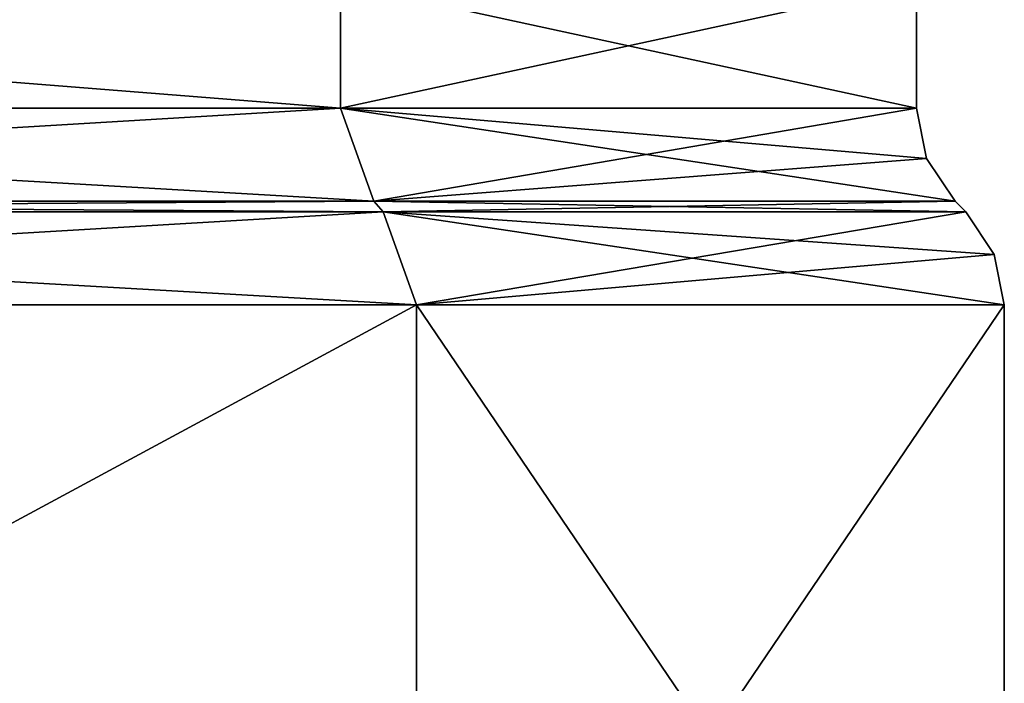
# Model space of a CAD drawing. Header units: millimetres. Extents: x -112 to 112, y -106 to 1587.
# Tile 155 of 158: x 78 to 100, y 1392 to 1407. Entities that reach past the tile are written whole.
import ezdxf

# ---------------------------------------------------------------- set-up
doc = ezdxf.new("R2010")
doc.units = ezdxf.units.MM
doc.header["$LTSCALE"] = 65.185185
for name, color, linetype in [('1347', 7, 'CONTINUOUS'), ('1348', 7, 'CONTINUOUS'), ('1354', 7, 'CONTINUOUS'), ('1355', 7, 'CONTINUOUS'), ('1360', 7, 'CONTINUOUS'), ('1361', 7, 'CONTINUOUS'), ('1387', 7, 'CONTINUOUS'), ('1388', 7, 'CONTINUOUS'), ('1391', 7, 'CONTINUOUS'), ('1392', 7, 'CONTINUOUS')]:
    doc.layers.add(name, color=color, linetype=linetype)

msp = doc.modelspace()

# ---------------------------------------------------------------- linework, layer by layer
at = {"layer": '1347', "linetype": 'CONTINUOUS'}
for points in [[(49.561, 1403.079, 385.842), (85.842, 1403.079, 349.561), (49.439, 1403.321, 385.631), (49.561, 1403.079, 385.842)], [(49.439, 1403.321, 385.631), (85.842, 1403.079, 349.561), (85.631, 1403.321, 349.439), (49.439, 1403.321, 385.631)], [(85.842, 1403.079, 349.561), (99.121, 1403.079, 300), (85.631, 1403.321, 349.439), (85.842, 1403.079, 349.561)], [(85.631, 1403.321, 349.439), (99.121, 1403.079, 300), (98.879, 1403.321, 300), (85.631, 1403.321, 349.439)]]:
    msp.add_3dface(points, dxfattribs=at)
at = {"layer": '1348', "linetype": 'CONTINUOUS'}
for points in [[(50, 1381.2, 386.603), (86.603, 1381.2, 350), (50, 1400.957, 386.603), (50, 1381.2, 386.603)], [(50, 1400.957, 386.603), (86.603, 1381.2, 350), (86.603, 1400.957, 350), (50, 1400.957, 386.603)], [(100, 1381.2, 300), (100, 1400.957, 300), (86.603, 1400.957, 350), (100, 1381.2, 300)], [(86.603, 1381.2, 350), (100, 1381.2, 300), (86.603, 1400.957, 350), (86.603, 1381.2, 350)]]:
    msp.add_3dface(points, dxfattribs=at)
at = {"layer": '1354', "linetype": 'CONTINUOUS'}
for points in [[(85.631, 1403.321, 250.561), (49.561, 1403.079, 214.158), (49.439, 1403.321, 214.369), (85.631, 1403.321, 250.561)], [(85.842, 1403.079, 250.439), (49.561, 1403.079, 214.158), (85.631, 1403.321, 250.561), (85.842, 1403.079, 250.439)], [(98.879, 1403.321, 300), (85.842, 1403.079, 250.439), (85.631, 1403.321, 250.561), (98.879, 1403.321, 300)], [(98.879, 1403.321, 300), (99.121, 1403.079, 300), (85.842, 1403.079, 250.439), (98.879, 1403.321, 300)]]:
    msp.add_3dface(points, dxfattribs=at)
at = {"layer": '1355', "linetype": 'CONTINUOUS'}
for points in [[(86.603, 1381.2, 250), (50, 1381.2, 213.397), (86.603, 1400.957, 250), (86.603, 1381.2, 250)], [(86.603, 1400.957, 250), (50, 1381.2, 213.397), (50, 1400.957, 213.397), (86.603, 1400.957, 250)], [(100, 1400.957, 300), (100, 1381.2, 300), (86.603, 1381.2, 250), (100, 1400.957, 300)], [(100, 1400.957, 300), (86.603, 1381.2, 250), (86.603, 1400.957, 250), (100, 1400.957, 300)]]:
    msp.add_3dface(points, dxfattribs=at)
at = {"layer": '1360', "linetype": 'CONTINUOUS'}
for points in [[(85.842, 1403.079, 349.561), (49.561, 1403.079, 385.842), (86.603, 1400.957, 350), (85.842, 1403.079, 349.561)], [(49.561, 1403.079, 385.842), (50, 1400.957, 386.603), (86.603, 1400.957, 350), (49.561, 1403.079, 385.842)], [(99.121, 1403.079, 300), (85.842, 1403.079, 349.561), (99.772, 1402.105, 300), (99.121, 1403.079, 300)], [(100, 1400.957, 300), (85.842, 1403.079, 349.561), (86.603, 1400.957, 350), (100, 1400.957, 300)], [(85.842, 1403.079, 349.561), (100, 1400.957, 300), (99.772, 1402.105, 300), (85.842, 1403.079, 349.561)]]:
    msp.add_3dface(points, dxfattribs=at)
at = {"layer": '1361', "linetype": 'CONTINUOUS'}
for points in [[(49.561, 1403.079, 214.158), (85.842, 1403.079, 250.439), (50, 1400.957, 213.397), (49.561, 1403.079, 214.158)], [(85.842, 1403.079, 250.439), (86.603, 1400.957, 250), (50, 1400.957, 213.397), (85.842, 1403.079, 250.439)], [(85.842, 1403.079, 250.439), (99.121, 1403.079, 300), (86.603, 1400.957, 250), (85.842, 1403.079, 250.439)], [(86.603, 1400.957, 250), (99.121, 1403.079, 300), (99.772, 1402.105, 300), (86.603, 1400.957, 250)], [(100, 1400.957, 300), (86.603, 1400.957, 250), (99.772, 1402.105, 300), (100, 1400.957, 300)]]:
    msp.add_3dface(points, dxfattribs=at)
at = {"layer": '1387', "linetype": 'CONTINUOUS'}
for points in [[(84.87, 1408.29, 349), (49, 1408.29, 384.87), (84.87, 1405.443, 349), (84.87, 1408.29, 349)], [(84.87, 1405.443, 349), (49, 1408.29, 384.87), (49, 1405.443, 384.87), (84.87, 1405.443, 349)], [(98, 1408.29, 300), (84.87, 1408.29, 349), (98, 1405.443, 300), (98, 1408.29, 300)], [(98, 1405.443, 300), (84.87, 1408.29, 349), (84.87, 1405.443, 349), (98, 1405.443, 300)]]:
    msp.add_3dface(points, dxfattribs=at)
at = {"layer": '1388', "linetype": 'CONTINUOUS'}
for points in [[(49, 1408.29, 215.13), (84.87, 1408.29, 251), (49, 1405.443, 215.13), (49, 1408.29, 215.13)], [(49, 1405.443, 215.13), (84.87, 1408.29, 251), (84.87, 1405.443, 251), (49, 1405.443, 215.13)], [(98, 1408.29, 300), (98, 1405.443, 300), (84.87, 1405.443, 251), (98, 1408.29, 300)], [(84.87, 1408.29, 251), (98, 1408.29, 300), (84.87, 1405.443, 251), (84.87, 1408.29, 251)]]:
    msp.add_3dface(points, dxfattribs=at)
at = {"layer": '1391', "linetype": 'CONTINUOUS'}
for points in [[(49.439, 1403.321, 385.631), (85.631, 1403.321, 349.439), (49, 1405.443, 384.87), (49.439, 1403.321, 385.631)], [(85.631, 1403.321, 349.439), (84.87, 1405.443, 349), (49, 1405.443, 384.87), (85.631, 1403.321, 349.439)], [(85.631, 1403.321, 349.439), (98.879, 1403.321, 300), (84.87, 1405.443, 349), (85.631, 1403.321, 349.439)], [(84.87, 1405.443, 349), (98.879, 1403.321, 300), (98.228, 1404.295, 300), (84.87, 1405.443, 349)], [(98, 1405.443, 300), (84.87, 1405.443, 349), (98.228, 1404.295, 300), (98, 1405.443, 300)]]:
    msp.add_3dface(points, dxfattribs=at)
at = {"layer": '1392', "linetype": 'CONTINUOUS'}
for points in [[(49.439, 1403.321, 214.369), (49, 1405.443, 215.13), (84.87, 1405.443, 251), (49.439, 1403.321, 214.369)], [(85.631, 1403.321, 250.561), (49.439, 1403.321, 214.369), (84.87, 1405.443, 251), (85.631, 1403.321, 250.561)], [(98, 1405.443, 300), (85.631, 1403.321, 250.561), (84.87, 1405.443, 251), (98, 1405.443, 300)], [(85.631, 1403.321, 250.561), (98, 1405.443, 300), (98.228, 1404.295, 300), (85.631, 1403.321, 250.561)], [(98.879, 1403.321, 300), (85.631, 1403.321, 250.561), (98.228, 1404.295, 300), (98.879, 1403.321, 300)]]:
    msp.add_3dface(points, dxfattribs=at)

doc.saveas('drawing.dxf')
